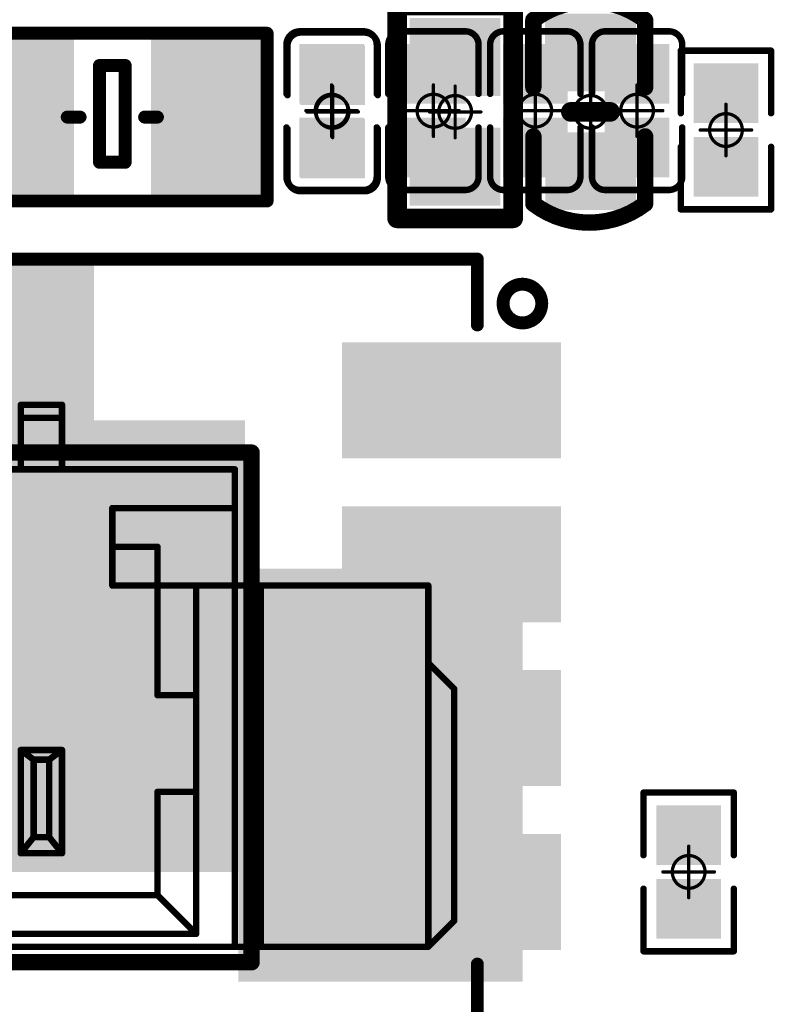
# Model space of a CAD drawing. Header units: millimetres. Extents: x 4.1 to 5.07, y 4.77 to 7.7.
# Tile 16 of 39: x 4.61 to 4.84, y 5.86 to 6.16. Entities that reach past the tile are written whole.
import ezdxf

# ---------------------------------------------------------------- set-up
doc = ezdxf.new("R2010")
doc.units = ezdxf.units.MM
doc.header["$MEASUREMENT"] = 0
for name, color, linetype in [('BottomLayer', 5, 'Continuous'), ('BottomOverlay', 54, 'Continuous'), ('BottomPaste', 16, 'Continuous'), ('BottomSolder', 6, 'Continuous'), ('Mechanical15', 56, 'Continuous'), ('TopLayer', 1, 'Continuous'), ('TopOverlay', 2, 'Continuous'), ('TopPaste', 8, 'Continuous'), ('TopSolder', 216, 'Continuous')]:
    doc.layers.add(name, color=color, linetype=linetype)

# ---------------------------------------------------------------- blocks, each defined once
blk = doc.blocks.new('MX1_25MM_2P_V_7')
at = {"layer": 'TopLayer'}
for points in [[(0.0128, 0.09252), (0.0128, 0.02953), (0.03642, 0.09252), (0.03642, 0.02953)], [(0.16732, -0.12008), (0.16732, -0.00197), (0.08858, -0.12008), (0.08858, -0.00197)]]:
    blk.add_solid(points, dxfattribs=at)
at = {"layer": 'TopOverlay'}
for points, const_width in [([(0.01811, 0.03228), (0.01811, 0.05197)], 0.00197), ([(0.01811, 0.05197), (0.03071, 0.05197)], 0.00197), ([(0.03071, 0.03228), (0.03071, 0.05197)], 0.00197), ([(0.01811, 0.04803), (0.03071, 0.04803)], 0.00197), ([(-0.08858, 0.0374), (0.08858, 0.0374)], 0.005), ([(0.08858, -0.11811), (0.08858, 0.0374)], 0.005), ([(-0.08386, 0.03228), (0.08346, 0.03228)], 0.00197), ([(0.08346, -0.11339), (0.08346, 0.03228)], 0.00197), ([(0.04606, -0.00315), (0.04606, 0.02047)], 0.00197), ([(0.04606, 0.02047), (0.08346, 0.02047)], 0.00197), ([(0.04606, 0.00866), (0.05984, 0.00866)], 0.00197), ([(0.05984, -0.03661), (0.05984, 0.00866)], 0.00197), ([(0.04606, -0.00315), (0.14252, -0.00315)], 0.00197), ([(0.07165, -0.10945), (0.07165, -0.00315)], 0.00197), ([(0.09134, -0.11339), (0.09134, -0.00315)], 0.00197), ([(0.14252, -0.11339), (0.14252, -0.00315)], 0.00197), ([(0.14252, -0.02677), (0.15039, -0.03465)], 0.00197), ([(0.05984, -0.03661), (0.07165, -0.03661)], 0.00197), ([(0.15039, -0.10551), (0.15039, -0.03465)], 0.00197), ([(0.01811, -0.05335), (0.02205, -0.0563)], 0.00197), ([(0.01811, -0.08484), (0.01811, -0.05335)], 0.00197), ([(0.01811, -0.05335), (0.03071, -0.05335)], 0.00197), ([(0.02677, -0.0563), (0.03071, -0.05335)], 0.00197), ([(0.03071, -0.08484), (0.03071, -0.05335)], 0.00197), ([(0.02205, -0.07992), (0.02205, -0.0563)], 0.00197), ([(0.02205, -0.0563), (0.02677, -0.0563)], 0.00197), ([(0.02677, -0.07992), (0.02677, -0.0563)], 0.00197), ([(0.05984, -0.09764), (0.05984, -0.06614)], 0.00197), ([(0.05984, -0.06614), (0.07165, -0.06614)], 0.00197), ([(0.01811, -0.08484), (0.02205, -0.07992)], 0.00197), ([(0.02205, -0.07992), (0.02677, -0.07992)], 0.00197), ([(0.02677, -0.07992), (0.03071, -0.08484)], 0.00197), ([(0.01811, -0.08484), (0.03071, -0.08484)], 0.00197), ([(-0.06024, -0.09764), (0.05984, -0.09764)], 0.00197), ([(0.05984, -0.09764), (0.07165, -0.10945)], 0.00197), ([(0.14252, -0.11339), (0.15039, -0.10551)], 0.00197), ([(0.00768, -0.10945), (0.07165, -0.10945)], 0.00197), ([(-0.14291, -0.11339), (0.14252, -0.11339)], 0.00197), ([(-0.08858, -0.11811), (0.08858, -0.11811)], 0.005)]:
    blk.add_lwpolyline(points, dxfattribs=dict(at, const_width=const_width))
for points, const_width in [([(0.01762, 0.05197, 1), (0.0186, 0.05197, 1)], 0.000984), ([(0.01762, 0.05197, 1), (0.0186, 0.05197, 1)], 0.000984), ([(0.03022, 0.05197, 1), (0.0312, 0.05197, 1)], 0.000984), ([(0.03022, 0.05197, 1), (0.0312, 0.05197, 1)], 0.000984), ([(0.01762, 0.04803, 1), (0.0186, 0.04803, 1)], 0.000984), ([(0.03022, 0.04803, 1), (0.0312, 0.04803, 1)], 0.000984), ([(0.08733, 0.0374, 1), (0.08983, 0.0374, 1)], 0.0025), ([(0.08733, 0.0374, 1), (0.08983, 0.0374, 1)], 0.0025), ([(0.01762, 0.03228, 1), (0.0186, 0.03228, 1)], 0.000984), ([(0.03022, 0.03228, 1), (0.0312, 0.03228, 1)], 0.000984), ([(0.08297, 0.03228, 1), (0.08396, 0.03228, 1)], 0.000984), ([(0.08297, 0.03228, 1), (0.08396, 0.03228, 1)], 0.000984), ([(0.04557, 0.02047, 1), (0.04656, 0.02047, 1)], 0.000984), ([(0.04557, 0.02047, 1), (0.04656, 0.02047, 1)], 0.000984), ([(0.08297, 0.02047, 1), (0.08396, 0.02047, 1)], 0.000984), ([(0.04557, 0.00866, 1), (0.04656, 0.00866, 1)], 0.000984), ([(0.05935, 0.00866, 1), (0.06033, 0.00866, 1)], 0.000984), ([(0.05935, 0.00866, 1), (0.06033, 0.00866, 1)], 0.000984), ([(0.04557, -0.00315, 1), (0.04656, -0.00315, 1)], 0.000984), ([(0.04557, -0.00315, 1), (0.04656, -0.00315, 1)], 0.000984), ([(0.07116, -0.00315, 1), (0.07215, -0.00315, 1)], 0.000984), ([(0.09085, -0.00315, 1), (0.09183, -0.00315, 1)], 0.000984), ([(0.14203, -0.00315, 1), (0.14301, -0.00315, 1)], 0.000984), ([(0.14203, -0.00315, 1), (0.14301, -0.00315, 1)], 0.000984), ([(0.14203, -0.02677, 1), (0.14301, -0.02677, 1)], 0.000984), ([(0.05935, -0.03661, 1), (0.06033, -0.03661, 1)], 0.000984), ([(0.05935, -0.03661, 1), (0.06033, -0.03661, 1)], 0.000984), ([(0.07116, -0.03661, 1), (0.07215, -0.03661, 1)], 0.000984), ([(0.1499, -0.03465, 1), (0.15089, -0.03465, 1)], 0.000984), ([(0.1499, -0.03465, 1), (0.15089, -0.03465, 1)], 0.000984), ([(0.01762, -0.05335, 1), (0.0186, -0.05335, 1)], 0.000984), ([(0.01762, -0.05335, 1), (0.0186, -0.05335, 1)], 0.000984), ([(0.01762, -0.05335, 1), (0.0186, -0.05335, 1)], 0.000984), ([(0.03022, -0.05335, 1), (0.0312, -0.05335, 1)], 0.000984), ([(0.03022, -0.05335, 1), (0.0312, -0.05335, 1)], 0.000984), ([(0.03022, -0.05335, 1), (0.0312, -0.05335, 1)], 0.000984), ([(0.02156, -0.0563, 1), (0.02254, -0.0563, 1)], 0.000984), ([(0.02156, -0.0563, 1), (0.02254, -0.0563, 1)], 0.000984), ([(0.02156, -0.0563, 1), (0.02254, -0.0563, 1)], 0.000984), ([(0.02628, -0.0563, 1), (0.02726, -0.0563, 1)], 0.000984), ([(0.02628, -0.0563, 1), (0.02726, -0.0563, 1)], 0.000984), ([(0.02628, -0.0563, 1), (0.02726, -0.0563, 1)], 0.000984), ([(0.05935, -0.06614, 1), (0.06033, -0.06614, 1)], 0.000984), ([(0.05935, -0.06614, 1), (0.06033, -0.06614, 1)], 0.000984), ([(0.07116, -0.06614, 1), (0.07215, -0.06614, 1)], 0.000984), ([(0.02156, -0.07992, 1), (0.02254, -0.07992, 1)], 0.000984), ([(0.02156, -0.07992, 1), (0.02254, -0.07992, 1)], 0.000984), ([(0.02156, -0.07992, 1), (0.02254, -0.07992, 1)], 0.000984), ([(0.02628, -0.07992, 1), (0.02726, -0.07992, 1)], 0.000984), ([(0.02628, -0.07992, 1), (0.02726, -0.07992, 1)], 0.000984), ([(0.02628, -0.07992, 1), (0.02726, -0.07992, 1)], 0.000984), ([(0.01762, -0.08484, 1), (0.0186, -0.08484, 1)], 0.000984), ([(0.01762, -0.08484, 1), (0.0186, -0.08484, 1)], 0.000984), ([(0.01762, -0.08484, 1), (0.0186, -0.08484, 1)], 0.000984), ([(0.03022, -0.08484, 1), (0.0312, -0.08484, 1)], 0.000984), ([(0.03022, -0.08484, 1), (0.0312, -0.08484, 1)], 0.000984), ([(0.03022, -0.08484, 1), (0.0312, -0.08484, 1)], 0.000984), ([(0.05935, -0.09764, 1), (0.06033, -0.09764, 1)], 0.000984), ([(0.05935, -0.09764, 1), (0.06033, -0.09764, 1)], 0.000984), ([(0.05935, -0.09764, 1), (0.06033, -0.09764, 1)], 0.000984), ([(0.1499, -0.10551, 1), (0.15089, -0.10551, 1)], 0.000984), ([(0.1499, -0.10551, 1), (0.15089, -0.10551, 1)], 0.000984), ([(0.07116, -0.10945, 1), (0.07215, -0.10945, 1)], 0.000984), ([(0.07116, -0.10945, 1), (0.07215, -0.10945, 1)], 0.000984), ([(0.07116, -0.10945, 1), (0.07215, -0.10945, 1)], 0.000984), ([(0.08297, -0.11339, 1), (0.08396, -0.11339, 1)], 0.000984), ([(0.09085, -0.11339, 1), (0.09183, -0.11339, 1)], 0.000984), ([(0.14203, -0.11339, 1), (0.14301, -0.11339, 1)], 0.000984), ([(0.14203, -0.11339, 1), (0.14301, -0.11339, 1)], 0.000984), ([(0.14203, -0.11339, 1), (0.14301, -0.11339, 1)], 0.000984), ([(0.08733, -0.11811, 1), (0.08983, -0.11811, 1)], 0.0025), ([(0.08733, -0.11811, 1), (0.08983, -0.11811, 1)], 0.0025)]:
    blk.add_lwpolyline(points, format="xyb", close=True, dxfattribs=dict(at, const_width=const_width))
at = {"layer": 'TopPaste'}
for points in [[(0.0128, 0.09252), (0.0128, 0.02953), (0.03642, 0.09252), (0.03642, 0.02953)], [(0.16732, -0.12008), (0.16732, -0.00197), (0.08858, -0.12008), (0.08858, -0.00197)]]:
    blk.add_solid(points, dxfattribs=at)
at = {"layer": 'TopSolder'}
for points in [[(0.0088, 0.09652), (0.0088, 0.02553), (0.04042, 0.09652), (0.04042, 0.02553)], [(0.17132, -0.12408), (0.17132, 0.00203), (0.08458, -0.12408), (0.08458, 0.00203)]]:
    blk.add_solid(points, dxfattribs=at)
blk = doc.blocks.new('SMD2012_2P_25')
at = {"layer": 'TopLayer'}
for points in [[(-0.04331, -0.02165), (-0.01575, -0.02165), (-0.04331, 0.02165), (-0.01575, 0.02165)], [(0.01575, -0.02165), (0.04331, -0.02165), (0.01575, 0.02165), (0.04331, 0.02165)]]:
    blk.add_solid(points, dxfattribs=at)
at = {"layer": 'TopOverlay', "const_width": 0.00394}
for points in [[(-0.04724, 0.02559), (-0.04724, -0.02559)], [(0.04724, 0.02559), (-0.04724, 0.02559)], [(0.04724, 0.02559), (0.04724, -0.02559)], [(0.00394, 0.01378), (-0.00394, 0.01378)], [(-0.00394, 0.01378), (-0.00394, -0.01575)], [(0.00394, 0.01378), (0.00394, -0.01575)], [(-0.00984, 0), (-0.01378, 0)], [(0.01378, 0), (0.00984, 0)], [(0.00394, -0.01575), (-0.00394, -0.01575)], [(0.04724, -0.02559), (-0.04724, -0.02559)]]:
    blk.add_lwpolyline(points, dxfattribs=at)
at = {"layer": 'TopOverlay', "const_width": 0.00197}
for points in [[(-0.04823, 0.02559, 1), (-0.04626, 0.02559, 1)], [(-0.04823, 0.02559, 1), (-0.04626, 0.02559, 1)], [(0.04626, 0.02559, 1), (0.04823, 0.02559, 1)], [(0.04626, 0.02559, 1), (0.04823, 0.02559, 1)], [(-0.00492, 0.01378, 1), (-0.00295, 0.01378, 1)], [(-0.00492, 0.01378, 1), (-0.00295, 0.01378, 1)], [(0.00295, 0.01378, 1), (0.00492, 0.01378, 1)], [(0.00295, 0.01378, 1), (0.00492, 0.01378, 1)], [(-0.01476, 0, 1), (-0.0128, 0, 1)], [(-0.01083, 0, 1), (-0.00886, 0, 1)], [(0.00886, 0, 1), (0.01083, 0, 1)], [(0.0128, 0, 1), (0.01476, 0, 1)], [(-0.00492, -0.01575, 1), (-0.00295, -0.01575, 1)], [(-0.00492, -0.01575, 1), (-0.00295, -0.01575, 1)], [(0.00295, -0.01575, 1), (0.00492, -0.01575, 1)], [(0.00295, -0.01575, 1), (0.00492, -0.01575, 1)], [(-0.04823, -0.02559, 1), (-0.04626, -0.02559, 1)], [(-0.04823, -0.02559, 1), (-0.04626, -0.02559, 1)], [(0.04626, -0.02559, 1), (0.04823, -0.02559, 1)], [(0.04626, -0.02559, 1), (0.04823, -0.02559, 1)]]:
    blk.add_lwpolyline(points, format="xyb", close=True, dxfattribs=at)
at = {"layer": 'TopPaste'}
for points in [[(-0.04331, -0.02165), (-0.01575, -0.02165), (-0.04331, 0.02165), (-0.01575, 0.02165)], [(0.01575, -0.02165), (0.04331, -0.02165), (0.01575, 0.02165), (0.04331, 0.02165)]]:
    blk.add_solid(points, dxfattribs=at)
at = {"layer": 'TopSolder'}
for points in [[(-0.04731, -0.02565), (-0.01175, -0.02565), (-0.04731, 0.02565), (-0.01175, 0.02565)], [(0.01175, -0.02565), (0.04731, -0.02565), (0.01175, 0.02565), (0.04731, 0.02565)]]:
    blk.add_solid(points, dxfattribs=at)
blk = doc.blocks.new('WSON8_8R00X6R00X0R80_T_B_33')
at = {"layer": 'BottomLayer'}
for points in [[(-0.1811, 0.05925), (-0.1181, 0.05925), (-0.1811, 0.09075), (-0.1181, 0.09075)], [(-0.08465, -0.06693), (0.08465, -0.06693), (-0.08465, 0.06693), (0.08465, 0.06693)], [(-0.1811, 0.00925), (-0.1181, 0.00925), (-0.1811, 0.04075), (-0.1181, 0.04075)], [(-0.1811, -0.04075), (-0.1181, -0.04075), (-0.1811, -0.00925), (-0.1181, -0.00925)], [(-0.1811, -0.09075), (-0.1181, -0.09075), (-0.1811, -0.05925), (-0.1181, -0.05925)]]:
    blk.add_solid(points, dxfattribs=at)
at = {"layer": 'BottomOverlay', "const_width": 0.00394}
for points in [[(-0.1575, 0.1181), (-0.1575, 0.097)], [(-0.1575, -0.098), (-0.1575, -0.1181)], [(0.1575, -0.1181), (-0.1575, -0.1181)]]:
    blk.add_lwpolyline(points, dxfattribs=at)
at = {"layer": 'BottomOverlay'}
for points, const_width in [([(-0.15848, 0.097, 1), (-0.15652, 0.097, 1)], 0.00197), ([(-0.15848, -0.098, 1), (-0.15652, -0.098, 1)], 0.00197), ([(-0.16535, -0.10453, 1), (-0.17716, -0.10453, 1)], 0.00394), ([(-0.17814, -0.10453, 1), (-0.17617, -0.10453, 1)], 0.00197), ([(-0.16633, -0.10453, 1), (-0.16436, -0.10453, 1)], 0.00197), ([(-0.15848, -0.1181, 1), (-0.15652, -0.1181, 1)], 0.00197), ([(-0.15848, -0.1181, 1), (-0.15652, -0.1181, 1)], 0.00197)]:
    blk.add_lwpolyline(points, format="xyb", close=True, dxfattribs=dict(at, const_width=const_width))
at = {"layer": 'BottomPaste'}
for points in [[(-0.1811, 0.05925), (-0.1181, 0.05925), (-0.1811, 0.09075), (-0.1181, 0.09075)], [(-0.08465, -0.06693), (0.08465, -0.06693), (-0.08465, 0.06693), (0.08465, 0.06693)], [(-0.1811, 0.00925), (-0.1181, 0.00925), (-0.1811, 0.04075), (-0.1181, 0.04075)], [(-0.1811, -0.04075), (-0.1181, -0.04075), (-0.1811, -0.00925), (-0.1181, -0.00925)], [(-0.1811, -0.09075), (-0.1181, -0.09075), (-0.1811, -0.05925), (-0.1181, -0.05925)]]:
    blk.add_solid(points, dxfattribs=at)
at = {"layer": 'BottomSolder'}
for points in [[(-0.18305, 0.0573), (-0.11615, 0.0573), (-0.18305, 0.0927), (-0.11615, 0.0927)], [(-0.08661, -0.0689), (0.08661, -0.0689), (-0.08661, 0.0689), (0.08661, 0.0689)], [(-0.18305, 0.0073), (-0.11615, 0.0073), (-0.18305, 0.0427), (-0.11615, 0.0427)], [(-0.18305, -0.0427), (-0.11615, -0.0427), (-0.18305, -0.0073), (-0.11615, -0.0073)], [(-0.18305, -0.0927), (-0.11615, -0.0927), (-0.18305, -0.0573), (-0.11615, -0.0573)]]:
    blk.add_solid(points, dxfattribs=at)
blk = doc.blocks.new('R0201_B_52')
at = {"layer": 'BottomLayer'}
for points in [[(-0.01831, -0.00787), (-0.00413, -0.00787), (-0.01831, 0.00787), (-0.00413, 0.00787)], [(0.00413, -0.00787), (0.01831, -0.00787), (0.00413, 0.00787), (0.01831, 0.00787)]]:
    blk.add_solid(points, dxfattribs=at)
at = {"layer": 'BottomOverlay', "const_width": 0.00197}
for points in [[(-0.02421, 0.01378), (-0.00512, 0.01378)], [(-0.02421, 0.01378), (-0.02421, -0.01378)], [(0.00512, 0.01378), (0.02421, 0.01378)], [(0.02421, 0.01378), (0.02421, -0.01378)], [(-0.02421, -0.01378), (-0.00512, -0.01378)], [(0.00512, -0.01378), (0.02421, -0.01378)]]:
    blk.add_lwpolyline(points, dxfattribs=at)
at = {"layer": 'BottomOverlay', "const_width": 0.000984}
for points in [[(-0.0247, 0.01378, 1), (-0.02372, 0.01378, 1)], [(-0.0247, 0.01378, 1), (-0.02372, 0.01378, 1)], [(-0.00561, 0.01378, 1), (-0.00463, 0.01378, 1)], [(0.00463, 0.01378, 1), (0.00561, 0.01378, 1)], [(0.02372, 0.01378, 1), (0.0247, 0.01378, 1)], [(0.02372, 0.01378, 1), (0.0247, 0.01378, 1)], [(-0.0247, -0.01378, 1), (-0.02372, -0.01378, 1)], [(-0.0247, -0.01378, 1), (-0.02372, -0.01378, 1)], [(-0.00561, -0.01378, 1), (-0.00463, -0.01378, 1)], [(0.00463, -0.01378, 1), (0.00561, -0.01378, 1)], [(0.02372, -0.01378, 1), (0.0247, -0.01378, 1)], [(0.02372, -0.01378, 1), (0.0247, -0.01378, 1)]]:
    blk.add_lwpolyline(points, format="xyb", close=True, dxfattribs=at)
at = {"layer": 'BottomPaste'}
for points in [[(-0.01831, -0.00787), (-0.00413, -0.00787), (-0.01831, 0.00787), (-0.00413, 0.00787)], [(0.00413, -0.00787), (0.01831, -0.00787), (0.00413, 0.00787), (0.01831, 0.00787)]]:
    blk.add_solid(points, dxfattribs=at)
at = {"layer": 'BottomSolder'}
for points in [[(-0.02031, -0.00987), (-0.00213, -0.00987), (-0.02031, 0.00987), (-0.00213, 0.00987)], [(0.00213, -0.00987), (0.02031, -0.00987), (0.00213, 0.00987), (0.02031, 0.00987)]]:
    blk.add_solid(points, dxfattribs=at)
at = {"layer": 'Mechanical15', "const_width": 0.001}
for points in [[(0, 0.00787), (0, -0.00787)], [(-0.00787, 0), (0.00787, 0)]]:
    blk.add_lwpolyline(points, dxfattribs=at)
at = {"layer": 'Mechanical15'}
for points, const_width in [([(-0.00025, 0.00787, 1), (0.00025, 0.00787, 1)], 0.0005), ([(0.005, 0, 1), (-0.005, 0, 1)], 0.001), ([(-0.00812, 0, 1), (-0.00762, 0, 1)], 0.0005), ([(-0.00525, 0, 1), (-0.00475, 0, 1)], 0.0005), ([(0.00475, 0, 1), (0.00525, 0, 1)], 0.0005), ([(0.00762, 0, 1), (0.00812, 0, 1)], 0.0005), ([(-0.00025, -0.00787, 1), (0.00025, -0.00787, 1)], 0.0005)]:
    blk.add_lwpolyline(points, format="xyb", close=True, dxfattribs=dict(at, const_width=const_width))
blk = doc.blocks.new('R0402_B_60')
at = {"layer": 'BottomLayer'}
for points in [[(-0.02461, -0.00984), (-0.00886, -0.00984), (-0.02461, 0.00984), (-0.00886, 0.00984)], [(0.00886, -0.00984), (0.02461, -0.00984), (0.00886, 0.00984), (0.02461, 0.00984)]]:
    blk.add_solid(points, dxfattribs=at)
at = {"layer": 'BottomOverlay', "const_width": 0.006}
for points in [[(0.03248, 0.01772), (-0.03248, 0.01772)], [(-0.03248, -0.01772), (-0.03248, 0.01772)], [(0.03248, -0.01772), (0.03248, 0.01772)], [(0.03248, -0.01772), (-0.03248, -0.01772)]]:
    blk.add_lwpolyline(points, dxfattribs=at)
at = {"layer": 'BottomOverlay', "const_width": 0.003}
for points in [[(-0.03398, 0.01772, 1), (-0.03098, 0.01772, 1)], [(-0.03398, 0.01772, 1), (-0.03098, 0.01772, 1)], [(0.03098, 0.01772, 1), (0.03398, 0.01772, 1)], [(0.03098, 0.01772, 1), (0.03398, 0.01772, 1)], [(-0.03398, -0.01772, 1), (-0.03098, -0.01772, 1)], [(-0.03398, -0.01772, 1), (-0.03098, -0.01772, 1)], [(0.03098, -0.01772, 1), (0.03398, -0.01772, 1)], [(0.03098, -0.01772, 1), (0.03398, -0.01772, 1)]]:
    blk.add_lwpolyline(points, format="xyb", close=True, dxfattribs=at)
at = {"layer": 'BottomPaste'}
for points in [[(-0.02461, -0.00984), (-0.00886, -0.00984), (-0.02461, 0.00984), (-0.00886, 0.00984)], [(0.00886, -0.00984), (0.02461, -0.00984), (0.00886, 0.00984), (0.02461, 0.00984)]]:
    blk.add_solid(points, dxfattribs=at)
at = {"layer": 'BottomSolder'}
for points in [[(-0.02861, -0.01384), (-0.00486, -0.01384), (-0.02861, 0.01384), (-0.00486, 0.01384)], [(0.00486, -0.01384), (0.02861, -0.01384), (0.00486, 0.01384), (0.02861, 0.01384)]]:
    blk.add_solid(points, dxfattribs=at)
at = {"layer": 'Mechanical15', "const_width": 0.001}
for points in [[(0, -0.00787), (0, 0.00787)], [(0.00787, 0), (-0.00787, 0)]]:
    blk.add_lwpolyline(points, dxfattribs=at)
at = {"layer": 'Mechanical15'}
for points, const_width in [([(-0.00025, 0.00787, 1), (0.00025, 0.00787, 1)], 0.0005), ([(0.005, 0, 1), (-0.005, 0, 1)], 0.001), ([(-0.00812, 0, 1), (-0.00762, 0, 1)], 0.0005), ([(-0.00525, 0, 1), (-0.00475, 0, 1)], 0.0005), ([(0.00475, 0, 1), (0.00525, 0, 1)], 0.0005), ([(0.00762, 0, 1), (0.00812, 0, 1)], 0.0005), ([(-0.00025, -0.00787, 1), (0.00025, -0.00787, 1)], 0.0005)]:
    blk.add_lwpolyline(points, format="xyb", close=True, dxfattribs=dict(at, const_width=const_width))
blk = doc.blocks.new('C0402_B_88')
at = {"layer": 'BottomLayer'}
for points in [[(-0.02598, -0.00985), (-0.01023, -0.00985), (-0.02598, 0.00984), (-0.01023, 0.00984)], [(0.01024, -0.00984), (0.02598, -0.00984), (0.01024, 0.00984), (0.02598, 0.00984)]]:
    blk.add_solid(points, dxfattribs=at)
at = {"layer": 'BottomOverlay', "const_width": 0.005}
for points in [[(-0.02802, -0.01744, -0.338426), (-0.02802, 0.01665)], [(0.02802, 0.01666, -0.338426), (0.02802, -0.01744)]]:
    blk.add_lwpolyline(points, format="xyb", dxfattribs=at)
at = {"layer": 'BottomOverlay'}
for points, const_width in [([(-0.02802, 0.01667), (-0.00748, 0.01667)], 0.005), ([(0.00748, 0.01667), (0.02802, 0.01667)], 0.005), ([(0, 0.006), (0, -0.006)], 0.006), ([(-0.02802, -0.01746), (-0.00748, -0.01746)], 0.005), ([(0.00748, -0.01745), (0.02802, -0.01745)], 0.005)]:
    blk.add_lwpolyline(points, dxfattribs=dict(at, const_width=const_width))
for points, const_width in [([(-0.02927, 0.01667, 1), (-0.02677, 0.01667, 1)], 0.0025), ([(-0.02927, 0.01665, 1), (-0.02677, 0.01665, 1)], 0.0025), ([(-0.00873, 0.01667, 1), (-0.00623, 0.01667, 1)], 0.0025), ([(0.00623, 0.01667, 1), (0.00873, 0.01667, 1)], 0.0025), ([(0.02677, 0.01667, 1), (0.02927, 0.01667, 1)], 0.0025), ([(0.02677, 0.01666, 1), (0.02927, 0.01666, 1)], 0.0025), ([(-0.0015, 0.006, 1), (0.0015, 0.006, 1)], 0.003), ([(-0.0015, -0.006, 1), (0.0015, -0.006, 1)], 0.003), ([(-0.02927, -0.01744, 1), (-0.02677, -0.01744, 1)], 0.0025), ([(-0.02927, -0.01746, 1), (-0.02677, -0.01746, 1)], 0.0025), ([(-0.00873, -0.01746, 1), (-0.00623, -0.01746, 1)], 0.0025), ([(0.00623, -0.01745, 1), (0.00873, -0.01745, 1)], 0.0025), ([(0.02677, -0.01744, 1), (0.02927, -0.01744, 1)], 0.0025), ([(0.02677, -0.01745, 1), (0.02927, -0.01745, 1)], 0.0025)]:
    blk.add_lwpolyline(points, format="xyb", close=True, dxfattribs=dict(at, const_width=const_width))
at = {"layer": 'BottomPaste'}
for points in [[(-0.02598, -0.00985), (-0.01023, -0.00985), (-0.02598, 0.00984), (-0.01023, 0.00984)], [(0.01024, -0.00984), (0.02598, -0.00984), (0.01024, 0.00984), (0.02598, 0.00984)]]:
    blk.add_solid(points, dxfattribs=at)
at = {"layer": 'BottomSolder'}
for points in [[(-0.02998, -0.01385), (-0.00623, -0.01385), (-0.02998, 0.01384), (-0.00623, 0.01384)], [(0.00624, -0.01384), (0.02998, -0.01384), (0.00624, 0.01384), (0.02998, 0.01384)]]:
    blk.add_solid(points, dxfattribs=at)
at = {"layer": 'Mechanical15', "const_width": 0.001}
for points in [[(0, 0.00787), (0, -0.00788)], [(-0.00787, 0), (0.00788, 0)]]:
    blk.add_lwpolyline(points, dxfattribs=at)
at = {"layer": 'Mechanical15'}
for points, const_width in [([(-0.00025, 0.00787, 1), (0.00025, 0.00787, 1)], 0.0005), ([(0.005, 0, 1), (-0.005, 0, 1)], 0.001), ([(-0.00812, 0, 1), (-0.00762, 0, 1)], 0.0005), ([(-0.00525, 0, 1), (-0.00475, 0, 1)], 0.0005), ([(0.00475, 0, 1), (0.00525, 0, 1)], 0.0005), ([(0.00763, 0, 1), (0.00813, 0, 1)], 0.0005), ([(-0.00025, -0.00788, 1), (0.00025, -0.00788, 1)], 0.0005)]:
    blk.add_lwpolyline(points, format="xyb", close=True, dxfattribs=dict(at, const_width=const_width))
blk = doc.blocks.new('C0201_89')
at = {"layer": 'Mechanical15', "const_width": 0.001}
for points in [[(0, -0.00787), (0, 0.00787)], [(0.00787, 0), (-0.00787, 0)]]:
    blk.add_lwpolyline(points, dxfattribs=at)
at = {"layer": 'Mechanical15'}
for points, const_width in [([(-0.00025, 0.00787, 1), (0.00025, 0.00787, 1)], 0.0005), ([(0.005, 0, 1), (-0.005, 0, 1)], 0.001), ([(-0.00812, 0, 1), (-0.00762, 0, 1)], 0.0005), ([(-0.00525, 0, 1), (-0.00475, 0, 1)], 0.0005), ([(0.00475, 0, 1), (0.00525, 0, 1)], 0.0005), ([(0.00762, 0, 1), (0.00812, 0, 1)], 0.0005), ([(-0.00025, -0.00787, 1), (0.00025, -0.00787, 1)], 0.0005)]:
    blk.add_lwpolyline(points, format="xyb", close=True, dxfattribs=dict(at, const_width=const_width))
at = {"layer": 'TopLayer'}
for points in [[(-0.01831, -0.00787), (-0.00413, -0.00787), (-0.01831, 0.00787), (-0.00413, 0.00787)], [(0.00413, -0.00787), (0.01831, -0.00787), (0.00413, 0.00787), (0.01831, 0.00787)]]:
    blk.add_solid(points, dxfattribs=at)
at = {"layer": 'TopOverlay', "const_width": 0.00197}
for points in [[(-0.02421, 0.0097, -0.414214), (-0.02013, 0.01378)], [(0.02013, 0.01378, -0.414214), (0.02421, 0.0097)], [(-0.02013, -0.01378, -0.414214), (-0.02421, -0.0097)], [(0.02421, -0.0097, -0.414214), (0.02013, -0.01378)]]:
    blk.add_lwpolyline(points, format="xyb", dxfattribs=at)
for points in [[(-0.00512, 0.01378), (-0.02013, 0.01378)], [(0.02013, 0.01378), (0.00512, 0.01378)], [(-0.02421, -0.0097), (-0.02421, 0.0097)], [(0.02421, -0.0097), (0.02421, 0.0097)], [(-0.00512, -0.01378), (-0.02013, -0.01378)], [(0.02013, -0.01378), (0.00512, -0.01378)]]:
    blk.add_lwpolyline(points, dxfattribs=at)
at = {"layer": 'TopOverlay', "const_width": 0.000984}
for points in [[(-0.02062, 0.01378, 1), (-0.01964, 0.01378, 1)], [(-0.02062, 0.01378, 1), (-0.01964, 0.01378, 1)], [(-0.00561, 0.01378, 1), (-0.00463, 0.01378, 1)], [(0.00463, 0.01378, 1), (0.00561, 0.01378, 1)], [(0.01964, 0.01378, 1), (0.02062, 0.01378, 1)], [(0.01964, 0.01378, 1), (0.02062, 0.01378, 1)], [(-0.0247, 0.0097, 1), (-0.02372, 0.0097, 1)], [(-0.0247, 0.0097, 1), (-0.02372, 0.0097, 1)], [(0.02372, 0.0097, 1), (0.0247, 0.0097, 1)], [(0.02372, 0.0097, 1), (0.0247, 0.0097, 1)], [(-0.0247, -0.0097, 1), (-0.02372, -0.0097, 1)], [(-0.0247, -0.0097, 1), (-0.02372, -0.0097, 1)], [(0.02372, -0.0097, 1), (0.0247, -0.0097, 1)], [(0.02372, -0.0097, 1), (0.0247, -0.0097, 1)], [(-0.02062, -0.01378, 1), (-0.01964, -0.01378, 1)], [(-0.02062, -0.01378, 1), (-0.01964, -0.01378, 1)], [(-0.00561, -0.01378, 1), (-0.00463, -0.01378, 1)], [(0.00463, -0.01378, 1), (0.00561, -0.01378, 1)], [(0.01964, -0.01378, 1), (0.02062, -0.01378, 1)], [(0.01964, -0.01378, 1), (0.02062, -0.01378, 1)]]:
    blk.add_lwpolyline(points, format="xyb", close=True, dxfattribs=at)
at = {"layer": 'TopPaste'}
for points in [[(-0.01831, -0.00787), (-0.00413, -0.00787), (-0.01831, 0.00787), (-0.00413, 0.00787)], [(0.00413, -0.00787), (0.01831, -0.00787), (0.00413, 0.00787), (0.01831, 0.00787)]]:
    blk.add_solid(points, dxfattribs=at)
at = {"layer": 'TopSolder'}
for points in [[(-0.02031, -0.00987), (-0.00213, -0.00987), (-0.02031, 0.00987), (-0.00213, 0.00987)], [(0.00213, -0.00987), (0.02031, -0.00987), (0.00213, 0.00987), (0.02031, 0.00987)]]:
    blk.add_solid(points, dxfattribs=at)
blk = doc.blocks.new('C0201_102')
at = {"layer": 'Mechanical15', "const_width": 0.001}
for points in [[(0, -0.00787), (0, 0.00787)], [(0.00787, 0), (-0.00787, 0)]]:
    blk.add_lwpolyline(points, dxfattribs=at)
at = {"layer": 'Mechanical15'}
for points, const_width in [([(-0.00025, 0.00787, 1), (0.00025, 0.00787, 1)], 0.0005), ([(0.005, 0, 1), (-0.005, 0, 1)], 0.001), ([(-0.00812, 0, 1), (-0.00762, 0, 1)], 0.0005), ([(-0.00525, 0, 1), (-0.00475, 0, 1)], 0.0005), ([(0.00475, 0, 1), (0.00525, 0, 1)], 0.0005), ([(0.00762, 0, 1), (0.00812, 0, 1)], 0.0005), ([(-0.00025, -0.00787, 1), (0.00025, -0.00787, 1)], 0.0005)]:
    blk.add_lwpolyline(points, format="xyb", close=True, dxfattribs=dict(at, const_width=const_width))
at = {"layer": 'TopLayer'}
for points in [[(-0.01831, -0.00787), (-0.00413, -0.00787), (-0.01831, 0.00787), (-0.00413, 0.00787)], [(0.00413, -0.00787), (0.01831, -0.00787), (0.00413, 0.00787), (0.01831, 0.00787)]]:
    blk.add_solid(points, dxfattribs=at)
at = {"layer": 'TopOverlay', "const_width": 0.00197}
for points in [[(-0.02421, 0.0097, -0.414214), (-0.02013, 0.01378)], [(0.02013, 0.01378, -0.414214), (0.02421, 0.0097)], [(-0.02013, -0.01378, -0.414214), (-0.02421, -0.0097)], [(0.02421, -0.0097, -0.414214), (0.02013, -0.01378)]]:
    blk.add_lwpolyline(points, format="xyb", dxfattribs=at)
for points in [[(-0.00512, 0.01378), (-0.02013, 0.01378)], [(0.02013, 0.01378), (0.00512, 0.01378)], [(-0.02421, -0.0097), (-0.02421, 0.0097)], [(0.02421, -0.0097), (0.02421, 0.0097)], [(-0.00512, -0.01378), (-0.02013, -0.01378)], [(0.02013, -0.01378), (0.00512, -0.01378)]]:
    blk.add_lwpolyline(points, dxfattribs=at)
at = {"layer": 'TopOverlay', "const_width": 0.000984}
for points in [[(-0.02062, 0.01378, 1), (-0.01964, 0.01378, 1)], [(-0.02062, 0.01378, 1), (-0.01964, 0.01378, 1)], [(-0.00561, 0.01378, 1), (-0.00463, 0.01378, 1)], [(0.00463, 0.01378, 1), (0.00561, 0.01378, 1)], [(0.01964, 0.01378, 1), (0.02062, 0.01378, 1)], [(0.01964, 0.01378, 1), (0.02062, 0.01378, 1)], [(-0.0247, 0.0097, 1), (-0.02372, 0.0097, 1)], [(-0.0247, 0.0097, 1), (-0.02372, 0.0097, 1)], [(0.02372, 0.0097, 1), (0.0247, 0.0097, 1)], [(0.02372, 0.0097, 1), (0.0247, 0.0097, 1)], [(-0.0247, -0.0097, 1), (-0.02372, -0.0097, 1)], [(-0.0247, -0.0097, 1), (-0.02372, -0.0097, 1)], [(0.02372, -0.0097, 1), (0.0247, -0.0097, 1)], [(0.02372, -0.0097, 1), (0.0247, -0.0097, 1)], [(-0.02062, -0.01378, 1), (-0.01964, -0.01378, 1)], [(-0.02062, -0.01378, 1), (-0.01964, -0.01378, 1)], [(-0.00561, -0.01378, 1), (-0.00463, -0.01378, 1)], [(0.00463, -0.01378, 1), (0.00561, -0.01378, 1)], [(0.01964, -0.01378, 1), (0.02062, -0.01378, 1)], [(0.01964, -0.01378, 1), (0.02062, -0.01378, 1)]]:
    blk.add_lwpolyline(points, format="xyb", close=True, dxfattribs=at)
at = {"layer": 'TopPaste'}
for points in [[(-0.01831, -0.00787), (-0.00413, -0.00787), (-0.01831, 0.00787), (-0.00413, 0.00787)], [(0.00413, -0.00787), (0.01831, -0.00787), (0.00413, 0.00787), (0.01831, 0.00787)]]:
    blk.add_solid(points, dxfattribs=at)
at = {"layer": 'TopSolder'}
for points in [[(-0.02031, -0.00987), (-0.00213, -0.00987), (-0.02031, 0.00987), (-0.00213, 0.00987)], [(0.00213, -0.00987), (0.02031, -0.00987), (0.00213, 0.00987), (0.02031, 0.00987)]]:
    blk.add_solid(points, dxfattribs=at)
blk = doc.blocks.new('C0201_B_125')
at = {"layer": 'BottomLayer'}
for points in [[(-0.01831, -0.00787), (-0.00413, -0.00787), (-0.01831, 0.00787), (-0.00413, 0.00787)], [(0.00413, -0.00787), (0.01831, -0.00787), (0.00413, 0.00787), (0.01831, 0.00787)]]:
    blk.add_solid(points, dxfattribs=at)
at = {"layer": 'BottomOverlay', "const_width": 0.00197}
for points in [[(-0.02421, 0.0097, -0.414214), (-0.02013, 0.01378)], [(0.02013, 0.01378, -0.414214), (0.02421, 0.0097)], [(-0.02013, -0.01378, -0.414214), (-0.02421, -0.0097)], [(0.02421, -0.0097, -0.414214), (0.02013, -0.01378)]]:
    blk.add_lwpolyline(points, format="xyb", dxfattribs=at)
for points in [[(-0.00512, 0.01378), (-0.02013, 0.01378)], [(0.02013, 0.01378), (0.00512, 0.01378)], [(-0.02421, -0.0097), (-0.02421, 0.0097)], [(0.02421, -0.0097), (0.02421, 0.0097)], [(-0.00512, -0.01378), (-0.02013, -0.01378)], [(0.02013, -0.01378), (0.00512, -0.01378)]]:
    blk.add_lwpolyline(points, dxfattribs=at)
at = {"layer": 'BottomOverlay', "const_width": 0.000984}
for points in [[(-0.02062, 0.01378, 1), (-0.01964, 0.01378, 1)], [(-0.02062, 0.01378, 1), (-0.01964, 0.01378, 1)], [(-0.00561, 0.01378, 1), (-0.00463, 0.01378, 1)], [(0.00463, 0.01378, 1), (0.00561, 0.01378, 1)], [(0.01964, 0.01378, 1), (0.02062, 0.01378, 1)], [(0.01964, 0.01378, 1), (0.02062, 0.01378, 1)], [(-0.0247, 0.0097, 1), (-0.02372, 0.0097, 1)], [(-0.0247, 0.0097, 1), (-0.02372, 0.0097, 1)], [(0.02372, 0.0097, 1), (0.0247, 0.0097, 1)], [(0.02372, 0.0097, 1), (0.0247, 0.0097, 1)], [(-0.0247, -0.0097, 1), (-0.02372, -0.0097, 1)], [(-0.0247, -0.0097, 1), (-0.02372, -0.0097, 1)], [(0.02372, -0.0097, 1), (0.0247, -0.0097, 1)], [(0.02372, -0.0097, 1), (0.0247, -0.0097, 1)], [(-0.02062, -0.01378, 1), (-0.01964, -0.01378, 1)], [(-0.02062, -0.01378, 1), (-0.01964, -0.01378, 1)], [(-0.00561, -0.01378, 1), (-0.00463, -0.01378, 1)], [(0.00463, -0.01378, 1), (0.00561, -0.01378, 1)], [(0.01964, -0.01378, 1), (0.02062, -0.01378, 1)], [(0.01964, -0.01378, 1), (0.02062, -0.01378, 1)]]:
    blk.add_lwpolyline(points, format="xyb", close=True, dxfattribs=at)
at = {"layer": 'BottomPaste'}
for points in [[(-0.01831, -0.00787), (-0.00413, -0.00787), (-0.01831, 0.00787), (-0.00413, 0.00787)], [(0.00413, -0.00787), (0.01831, -0.00787), (0.00413, 0.00787), (0.01831, 0.00787)]]:
    blk.add_solid(points, dxfattribs=at)
at = {"layer": 'BottomSolder'}
for points in [[(-0.02031, -0.00987), (-0.00213, -0.00987), (-0.02031, 0.00987), (-0.00213, 0.00987)], [(0.00213, -0.00987), (0.02031, -0.00987), (0.00213, 0.00987), (0.02031, 0.00987)]]:
    blk.add_solid(points, dxfattribs=at)
at = {"layer": 'Mechanical15', "const_width": 0.001}
for points in [[(0, -0.00787), (0, 0.00787)], [(0.00787, 0), (-0.00787, 0)]]:
    blk.add_lwpolyline(points, dxfattribs=at)
at = {"layer": 'Mechanical15'}
for points, const_width in [([(-0.00025, 0.00787, 1), (0.00025, 0.00787, 1)], 0.0005), ([(0.005, 0, 1), (-0.005, 0, 1)], 0.001), ([(-0.00812, 0, 1), (-0.00762, 0, 1)], 0.0005), ([(-0.00525, 0, 1), (-0.00475, 0, 1)], 0.0005), ([(0.00475, 0, 1), (0.00525, 0, 1)], 0.0005), ([(0.00762, 0, 1), (0.00812, 0, 1)], 0.0005), ([(-0.00025, -0.00787, 1), (0.00025, -0.00787, 1)], 0.0005)]:
    blk.add_lwpolyline(points, format="xyb", close=True, dxfattribs=dict(at, const_width=const_width))
blk = doc.blocks.new('C0201_126')
at = {"layer": 'Mechanical15', "const_width": 0.001}
for points in [[(0, -0.00787), (0, 0.00787)], [(0.00787, 0), (-0.00787, 0)]]:
    blk.add_lwpolyline(points, dxfattribs=at)
at = {"layer": 'Mechanical15'}
for points, const_width in [([(-0.00025, 0.00787, 1), (0.00025, 0.00787, 1)], 0.0005), ([(0.005, 0, 1), (-0.005, 0, 1)], 0.001), ([(-0.00812, 0, 1), (-0.00762, 0, 1)], 0.0005), ([(-0.00525, 0, 1), (-0.00475, 0, 1)], 0.0005), ([(0.00475, 0, 1), (0.00525, 0, 1)], 0.0005), ([(0.00762, 0, 1), (0.00812, 0, 1)], 0.0005), ([(-0.00025, -0.00787, 1), (0.00025, -0.00787, 1)], 0.0005)]:
    blk.add_lwpolyline(points, format="xyb", close=True, dxfattribs=dict(at, const_width=const_width))
at = {"layer": 'TopLayer'}
for points in [[(-0.01831, -0.00787), (-0.00413, -0.00787), (-0.01831, 0.00787), (-0.00413, 0.00787)], [(0.00413, -0.00787), (0.01831, -0.00787), (0.00413, 0.00787), (0.01831, 0.00787)]]:
    blk.add_solid(points, dxfattribs=at)
at = {"layer": 'TopOverlay', "const_width": 0.00197}
for points in [[(-0.02421, 0.0097, -0.414214), (-0.02013, 0.01378)], [(0.02013, 0.01378, -0.414214), (0.02421, 0.0097)], [(-0.02013, -0.01378, -0.414214), (-0.02421, -0.0097)], [(0.02421, -0.0097, -0.414214), (0.02013, -0.01378)]]:
    blk.add_lwpolyline(points, format="xyb", dxfattribs=at)
for points in [[(-0.00512, 0.01378), (-0.02013, 0.01378)], [(0.02013, 0.01378), (0.00512, 0.01378)], [(-0.02421, -0.0097), (-0.02421, 0.0097)], [(0.02421, -0.0097), (0.02421, 0.0097)], [(-0.00512, -0.01378), (-0.02013, -0.01378)], [(0.02013, -0.01378), (0.00512, -0.01378)]]:
    blk.add_lwpolyline(points, dxfattribs=at)
at = {"layer": 'TopOverlay', "const_width": 0.000984}
for points in [[(-0.02062, 0.01378, 1), (-0.01964, 0.01378, 1)], [(-0.02062, 0.01378, 1), (-0.01964, 0.01378, 1)], [(-0.00561, 0.01378, 1), (-0.00463, 0.01378, 1)], [(0.00463, 0.01378, 1), (0.00561, 0.01378, 1)], [(0.01964, 0.01378, 1), (0.02062, 0.01378, 1)], [(0.01964, 0.01378, 1), (0.02062, 0.01378, 1)], [(-0.0247, 0.0097, 1), (-0.02372, 0.0097, 1)], [(-0.0247, 0.0097, 1), (-0.02372, 0.0097, 1)], [(0.02372, 0.0097, 1), (0.0247, 0.0097, 1)], [(0.02372, 0.0097, 1), (0.0247, 0.0097, 1)], [(-0.0247, -0.0097, 1), (-0.02372, -0.0097, 1)], [(-0.0247, -0.0097, 1), (-0.02372, -0.0097, 1)], [(0.02372, -0.0097, 1), (0.0247, -0.0097, 1)], [(0.02372, -0.0097, 1), (0.0247, -0.0097, 1)], [(-0.02062, -0.01378, 1), (-0.01964, -0.01378, 1)], [(-0.02062, -0.01378, 1), (-0.01964, -0.01378, 1)], [(-0.00561, -0.01378, 1), (-0.00463, -0.01378, 1)], [(0.00463, -0.01378, 1), (0.00561, -0.01378, 1)], [(0.01964, -0.01378, 1), (0.02062, -0.01378, 1)], [(0.01964, -0.01378, 1), (0.02062, -0.01378, 1)]]:
    blk.add_lwpolyline(points, format="xyb", close=True, dxfattribs=at)
at = {"layer": 'TopPaste'}
for points in [[(-0.01831, -0.00787), (-0.00413, -0.00787), (-0.01831, 0.00787), (-0.00413, 0.00787)], [(0.00413, -0.00787), (0.01831, -0.00787), (0.00413, 0.00787), (0.01831, 0.00787)]]:
    blk.add_solid(points, dxfattribs=at)
at = {"layer": 'TopSolder'}
for points in [[(-0.02031, -0.00987), (-0.00213, -0.00987), (-0.02031, 0.00987), (-0.00213, 0.00987)], [(0.00213, -0.00987), (0.02031, -0.00987), (0.00213, 0.00987), (0.02031, 0.00987)]]:
    blk.add_solid(points, dxfattribs=at)
blk = doc.blocks.new('C0201_145')
at = {"layer": 'Mechanical15', "const_width": 0.001}
for points in [[(0, -0.00787), (0, 0.00787)], [(0.00787, 0), (-0.00787, 0)]]:
    blk.add_lwpolyline(points, dxfattribs=at)
at = {"layer": 'Mechanical15'}
for points, const_width in [([(-0.00025, 0.00787, 1), (0.00025, 0.00787, 1)], 0.0005), ([(0.005, 0, 1), (-0.005, 0, 1)], 0.001), ([(-0.00812, 0, 1), (-0.00762, 0, 1)], 0.0005), ([(-0.00525, 0, 1), (-0.00475, 0, 1)], 0.0005), ([(0.00475, 0, 1), (0.00525, 0, 1)], 0.0005), ([(0.00762, 0, 1), (0.00812, 0, 1)], 0.0005), ([(-0.00025, -0.00787, 1), (0.00025, -0.00787, 1)], 0.0005)]:
    blk.add_lwpolyline(points, format="xyb", close=True, dxfattribs=dict(at, const_width=const_width))
at = {"layer": 'TopLayer'}
for points in [[(-0.01831, -0.00787), (-0.00413, -0.00787), (-0.01831, 0.00787), (-0.00413, 0.00787)], [(0.00413, -0.00787), (0.01831, -0.00787), (0.00413, 0.00787), (0.01831, 0.00787)]]:
    blk.add_solid(points, dxfattribs=at)
at = {"layer": 'TopOverlay', "const_width": 0.00197}
for points in [[(-0.02421, 0.0097, -0.414214), (-0.02013, 0.01378)], [(0.02013, 0.01378, -0.414214), (0.02421, 0.0097)], [(-0.02013, -0.01378, -0.414214), (-0.02421, -0.0097)], [(0.02421, -0.0097, -0.414214), (0.02013, -0.01378)]]:
    blk.add_lwpolyline(points, format="xyb", dxfattribs=at)
for points in [[(-0.00512, 0.01378), (-0.02013, 0.01378)], [(0.02013, 0.01378), (0.00512, 0.01378)], [(-0.02421, -0.0097), (-0.02421, 0.0097)], [(0.02421, -0.0097), (0.02421, 0.0097)], [(-0.00512, -0.01378), (-0.02013, -0.01378)], [(0.02013, -0.01378), (0.00512, -0.01378)]]:
    blk.add_lwpolyline(points, dxfattribs=at)
at = {"layer": 'TopOverlay', "const_width": 0.000984}
for points in [[(-0.02062, 0.01378, 1), (-0.01964, 0.01378, 1)], [(-0.02062, 0.01378, 1), (-0.01964, 0.01378, 1)], [(-0.00561, 0.01378, 1), (-0.00463, 0.01378, 1)], [(0.00463, 0.01378, 1), (0.00561, 0.01378, 1)], [(0.01964, 0.01378, 1), (0.02062, 0.01378, 1)], [(0.01964, 0.01378, 1), (0.02062, 0.01378, 1)], [(-0.0247, 0.0097, 1), (-0.02372, 0.0097, 1)], [(-0.0247, 0.0097, 1), (-0.02372, 0.0097, 1)], [(0.02372, 0.0097, 1), (0.0247, 0.0097, 1)], [(0.02372, 0.0097, 1), (0.0247, 0.0097, 1)], [(-0.0247, -0.0097, 1), (-0.02372, -0.0097, 1)], [(-0.0247, -0.0097, 1), (-0.02372, -0.0097, 1)], [(0.02372, -0.0097, 1), (0.0247, -0.0097, 1)], [(0.02372, -0.0097, 1), (0.0247, -0.0097, 1)], [(-0.02062, -0.01378, 1), (-0.01964, -0.01378, 1)], [(-0.02062, -0.01378, 1), (-0.01964, -0.01378, 1)], [(-0.00561, -0.01378, 1), (-0.00463, -0.01378, 1)], [(0.00463, -0.01378, 1), (0.00561, -0.01378, 1)], [(0.01964, -0.01378, 1), (0.02062, -0.01378, 1)], [(0.01964, -0.01378, 1), (0.02062, -0.01378, 1)]]:
    blk.add_lwpolyline(points, format="xyb", close=True, dxfattribs=at)
at = {"layer": 'TopPaste'}
for points in [[(-0.01831, -0.00787), (-0.00413, -0.00787), (-0.01831, 0.00787), (-0.00413, 0.00787)], [(0.00413, -0.00787), (0.01831, -0.00787), (0.00413, 0.00787), (0.01831, 0.00787)]]:
    blk.add_solid(points, dxfattribs=at)
at = {"layer": 'TopSolder'}
for points in [[(-0.02031, -0.00987), (-0.00213, -0.00987), (-0.02031, 0.00987), (-0.00213, 0.00987)], [(0.00213, -0.00987), (0.02031, -0.00987), (0.00213, 0.00987), (0.02031, 0.00987)]]:
    blk.add_solid(points, dxfattribs=at)
blk = doc.blocks.new('R0201_B_147')
at = {"layer": 'BottomLayer'}
for points in [[(-0.01831, -0.00787), (-0.00413, -0.00787), (-0.01831, 0.00787), (-0.00413, 0.00787)], [(0.00413, -0.00787), (0.01831, -0.00787), (0.00413, 0.00787), (0.01831, 0.00787)]]:
    blk.add_solid(points, dxfattribs=at)
at = {"layer": 'BottomOverlay', "const_width": 0.00197}
for points in [[(-0.00512, 0.01378), (-0.02421, 0.01378)], [(-0.02421, -0.01378), (-0.02421, 0.01378)], [(0.02421, 0.01378), (0.00512, 0.01378)], [(0.02421, -0.01378), (0.02421, 0.01378)], [(-0.00512, -0.01378), (-0.02421, -0.01378)], [(0.02421, -0.01378), (0.00512, -0.01378)]]:
    blk.add_lwpolyline(points, dxfattribs=at)
at = {"layer": 'BottomOverlay', "const_width": 0.000984}
for points in [[(-0.0247, 0.01378, 1), (-0.02372, 0.01378, 1)], [(-0.0247, 0.01378, 1), (-0.02372, 0.01378, 1)], [(-0.00561, 0.01378, 1), (-0.00463, 0.01378, 1)], [(0.00463, 0.01378, 1), (0.00561, 0.01378, 1)], [(0.02372, 0.01378, 1), (0.0247, 0.01378, 1)], [(0.02372, 0.01378, 1), (0.0247, 0.01378, 1)], [(-0.0247, -0.01378, 1), (-0.02372, -0.01378, 1)], [(-0.0247, -0.01378, 1), (-0.02372, -0.01378, 1)], [(-0.00561, -0.01378, 1), (-0.00463, -0.01378, 1)], [(0.00463, -0.01378, 1), (0.00561, -0.01378, 1)], [(0.02372, -0.01378, 1), (0.0247, -0.01378, 1)], [(0.02372, -0.01378, 1), (0.0247, -0.01378, 1)]]:
    blk.add_lwpolyline(points, format="xyb", close=True, dxfattribs=at)
at = {"layer": 'BottomPaste'}
for points in [[(-0.01831, -0.00787), (-0.00413, -0.00787), (-0.01831, 0.00787), (-0.00413, 0.00787)], [(0.00413, -0.00787), (0.01831, -0.00787), (0.00413, 0.00787), (0.01831, 0.00787)]]:
    blk.add_solid(points, dxfattribs=at)
at = {"layer": 'BottomSolder'}
for points in [[(-0.02031, -0.00987), (-0.00213, -0.00987), (-0.02031, 0.00987), (-0.00213, 0.00987)], [(0.00213, -0.00987), (0.02031, -0.00987), (0.00213, 0.00987), (0.02031, 0.00987)]]:
    blk.add_solid(points, dxfattribs=at)
at = {"layer": 'Mechanical15', "const_width": 0.001}
for points in [[(0, -0.00787), (0, 0.00787)], [(0.00787, 0), (-0.00787, 0)]]:
    blk.add_lwpolyline(points, dxfattribs=at)
at = {"layer": 'Mechanical15'}
for points, const_width in [([(-0.00025, 0.00787, 1), (0.00025, 0.00787, 1)], 0.0005), ([(0.005, 0, 1), (-0.005, 0, 1)], 0.001), ([(-0.00812, 0, 1), (-0.00762, 0, 1)], 0.0005), ([(-0.00525, 0, 1), (-0.00475, 0, 1)], 0.0005), ([(0.00475, 0, 1), (0.00525, 0, 1)], 0.0005), ([(0.00762, 0, 1), (0.00812, 0, 1)], 0.0005), ([(-0.00025, -0.00787, 1), (0.00025, -0.00787, 1)], 0.0005)]:
    blk.add_lwpolyline(points, format="xyb", close=True, dxfattribs=dict(at, const_width=const_width))

msp = doc.modelspace()

# ---------------------------------------------------------------- block references
for name, p, rotation in [('C0402_B_88', (4.77947, 6.12887), 270), ('R0402_B_60', (4.73814, 6.12887), 90), ('SMD2012_2P_25', (4.63349, 6.12728), 180), ('C0201_102', (4.70042, 6.12925), 90), ('C0201_B_125', (4.70073, 6.12887), 90), ('C0201_89', (4.73151, 6.12925), 90), ('C0201_145', (4.7626, 6.12925), 90), ('C0201_126', (4.79368, 6.12925), 90), ('R0201_B_147', (4.82081, 6.12334), 90), ('WSON8_8R00X6R00X0R80_T_B_33', (4.58742, 5.96586), 180), ('R0201_B_52', (4.80943, 5.89697), 270)]:
    msp.add_blockref(name, p, dxfattribs=dict(rotation=rotation))
msp.add_blockref('MX1_25MM_2P_V_7', (4.58742, 5.98752))

doc.saveas('drawing.dxf')
